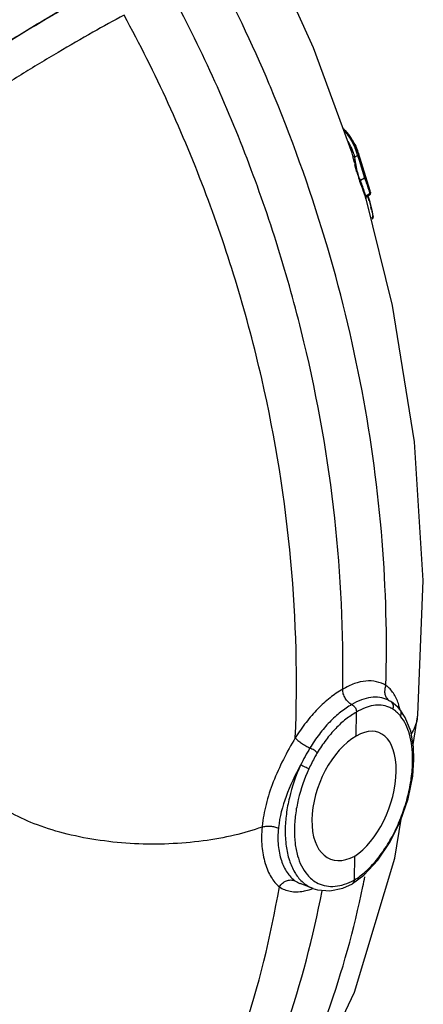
# Model space of a CAD drawing. Header units: inches. Extents: x 0 to 34, y 0 to 22.
# Tile 86 of 164: x 20.5 to 21.2, y 14.8 to 16.5. Entities that reach past the tile are written whole.
import ezdxf

# ---------------------------------------------------------------- set-up
doc = ezdxf.new("R2010")
doc.units = ezdxf.units.IN
doc.header["$LTSCALE"] = 1.87
doc.header["$MEASUREMENT"] = 0
doc.layers.get('0').update_dxf_attribs({"linetype": 'CONTINUOUS'})

msp = doc.modelspace()

# ---------------------------------------------------------------- linework, layer by layer
at = {"color": 7, "linetype": 'Continuous'}
for p, q in [((20.9367, 16.3801), (20.9358, 16.3823)), ((20.9376, 16.3778), (20.9367, 16.3801)), ((21.0761, 16.2891), (21.0618, 16.3055)), ((21.0877, 16.2649), (21.0761, 16.2891)), ((21.0765, 16.2652), (21.0765, 16.2653)), ((21.0778, 16.2609), (21.0765, 16.2652)), ((21.0813, 16.2587), (21.0857, 16.2613)), ((21.0828, 16.2479), (21.0814, 16.2581)), ((21.087, 16.2611), (21.0857, 16.2613)), ((21.0857, 16.2613), (21.0886, 16.2533)), ((21.0876, 16.2651), (21.0877, 16.2649)), ((21.1073, 16.2009), (21.0876, 16.265)), ((21.0893, 16.2591), (21.091, 16.2517)), ((21.0806, 16.2493), (21.0791, 16.2555)), ((21.0848, 16.2328), (21.0815, 16.2453)), ((21.0886, 16.2533), (21.0979, 16.2234)), ((21.0945, 16.2425), (21.0936, 16.2449)), ((21.0907, 16.2192), (21.0979, 16.2234)), ((21.0993, 16.191), (21.0993, 16.1903)), ((21.1003, 16.1873), (21.0993, 16.1903)), ((21.1072, 16.1966), (21.1, 16.1924)), ((21.1005, 16.1919), (21.1, 16.1924)), ((21.1063, 16.194), (21.1021, 16.1916)), ((21.1073, 16.1821), (21.1039, 16.1922)), ((21.1067, 16.1944), (21.1063, 16.194)), ((21.1071, 16.1952), (21.1067, 16.1944)), ((21.1072, 16.1966), (21.1071, 16.1952)), ((21.1077, 16.1973), (21.1072, 16.1966)), ((21.1079, 16.1985), (21.1073, 16.2009)), ((21.1078, 16.1987), (21.108, 16.1983)), ((21.1003, 16.1873), (21.1003, 16.1873)), ((21.1455, 16.0062), (21.1003, 16.1873)), ((21.1054, 16.1846), (21.1085, 16.1736)), ((21.1114, 16.1657), (21.1073, 16.1821)), ((21.1119, 16.1562), (21.11, 16.1551)), ((21.1127, 16.158), (21.1114, 16.1657)), ((21.1127, 16.158), (21.1127, 16.158)), ((21.1108, 16.1537), (21.1116, 16.1543)), ((21.1372, 15.3356), (21.1372, 15.3356)), ((21.1387, 15.3348), (21.1372, 15.3356)), ((21.1427, 15.3326), (21.1387, 15.3348)), ((21.1427, 15.3326), (21.1427, 15.3326)), ((21.1465, 15.3301), (21.1427, 15.3326)), ((21.1507, 15.3163), (21.1458, 15.3198)), ((21.1548, 15.3228), (21.1465, 15.3301)), ((21.1584, 15.3186), (21.1548, 15.3228)), ((21.0836, 15.2739), (21.0841, 15.3147)), ((21.1671, 15.3056), (21.1584, 15.3186)), ((21.1803, 15.2595), (21.1883, 15.3104)), ((21.1883, 15.3104), (21.1883, 15.3103)), ((21.1797, 15.2058), (21.1818, 15.2345)), ((21.0805, 15.0295), (21.081, 15.0702)), ((20.988, 15.0234), (20.9882, 15.0233)), ((21.0102, 15.0149), (20.9883, 15.0233)), ((21.0774, 15.0232), (21.0772, 15.0231)), ((21.01, 15.015), (21.0177, 15.0126))]:
    msp.add_line(p, q, dxfattribs=at)
for points in [[(21.0765, 16.2653), (21.0111, 16.4444), (20.9247, 16.6345)], [(21.1003, 16.1873), (21.1003, 16.1874), (21.1002, 16.1877), (21.1002, 16.1885), (21.1003, 16.1894), (21.1008, 16.1904), (21.1016, 16.1913), (21.1021, 16.1916)], [(21.1063, 16.194), (21.1064, 16.1941), (21.1072, 16.1947), (21.1077, 16.1955), (21.108, 16.1964), (21.1081, 16.1972)], [(21.1081, 16.1972), (21.1081, 16.1979), (21.108, 16.1983), (21.1079, 16.1985)], [(21.1116, 16.1543), (21.1125, 16.1557), (21.1128, 16.1575), (21.1127, 16.158)], [(21.1883, 15.3103), (21.1977, 15.5388), (21.1829, 15.7746), (21.1455, 16.0062)], [(21.1818, 15.2345), (21.181, 15.2555), (21.1762, 15.2827), (21.1671, 15.3056)], [(21.0774, 15.0232), (21.0967, 15.0374), (21.1205, 15.0628), (21.1416, 15.0941), (21.1591, 15.1297), (21.172, 15.1676), (21.1797, 15.2058)], [(20.7111, 14.3139), (20.7318, 14.3309), (20.8681, 14.4684), (20.986, 14.6386), (21.0808, 14.8386), (21.1495, 15.0663), (21.1601, 15.1326)], [(21.0177, 15.0126), (21.0385, 15.0109), (21.0606, 15.0156), (21.0773, 15.0231)]]:
    msp.add_lwpolyline(points, dxfattribs=at)
for centre, radius, start, end in [((18.5701, 15.3818), 2.5686, 22.926, 27.9678), ((20.9736, 16.2227), 0.122, 31.9348, 33.5209), ((20.9875, 16.2328), 0.0974, 21.6983, 25.4724), ((20.998, 16.2395), 0.0905, 18.0848, 22.2259), ((20.99, 16.2373), 0.0909, 17.9392, 20.0595), ((20.9224, 16.2195), 0.1608, 14.344, 14.8992), ((20.9911, 16.2342), 0.0935, 20.0709, 21.6913), ((20.8735, 16.207), 0.2112, 14.0271, 14.3456), ((20.7399, 16.1739), 0.3488, 13.5319, 13.9919), ((20.9943, 16.2354), 0.0901, 16.9821, 20.0791), ((20.9974, 16.2363), 0.0868, 14.9118, 16.9744), ((21.3638, 16.2945), 0.2848, 187.2154, 187.3406), ((21.0023, 16.241), 0.0859, 15.5568, 18.0592), ((21.0039, 16.2414), 0.0842, 15.0685, 15.5501), ((21.0048, 16.2416), 0.0833, 13.624, 15.0703), ((21.0022, 16.2376), 0.0897, 17.825, 21.7239), ((21.0061, 16.2389), 0.0856, 15.695, 17.6857), ((21.0081, 16.2394), 0.0835, 13.5998, 15.6948), ((21.8568, 16.4328), 0.7977, 193.3028, 193.592), ((21.2944, 16.2923), 0.2179, 195.826, 196.8132), ((21.2599, 16.2818), 0.1818, 196.7881, 198.7042), ((21.2295, 16.2713), 0.1497, 198.6389, 201.2596), ((20.5977, 16.0922), 0.5193, 15.556, 15.8178), ((20.5821, 16.0879), 0.5354, 15.1204, 15.5552), ((20.7565, 16.0912), 0.3661, 19.7661, 21.1579), ((20.7464, 16.089), 0.3777, 18.4376, 21.187), ((20.7178, 16.0725), 0.3993, 18.5949, 21.2239), ((20.7579, 16.0892), 0.3572, 21.0525, 21.3355), ((20.722, 16.0787), 0.4028, 18.4643, 19.7774), ((20.6882, 16.0673), 0.4385, 17.6787, 18.4757), ((20.6889, 16.0694), 0.4385, 17.4554, 18.4945), ((21.0228, 16.1761), 0.088, 18.2348, 21.4139), ((20.6632, 16.0541), 0.4569, 17.3437, 18.5999), ((20.8793, 16.114), 0.2368, 17.3522, 19.0092), ((20.6704, 16.0616), 0.4572, 17.3693, 17.682), ((21.0258, 16.1771), 0.0849, 16.313, 18.2258), ((20.6616, 16.0589), 0.4664, 17.1681, 17.3697), ((20.6676, 16.0626), 0.4608, 17.1778, 17.4616), ((20.9314, 16.1283), 0.1828, 12.8985, 14.3496), ((21.0047, 16.1423), 0.1081, 7.3686, 8.249), ((21.149, 15.3481), 0.0167, 226.5281, 237.5337), ((21.1216, 15.2808), 0.0458, 58.2006, 68.0774), ((21.1174, 15.2752), 0.0529, 46.4549, 51.0289), ((21.1184, 15.317), 0.0703, 348.1875, 354.5371), ((21.3127, 15.0669), 0.3601, 148.7307, 153.9919), ((20.9723, 15.234), 0.2072, 359.2797, 0.1351), ((21.1376, 15.1001), 0.2149, 174.4308, 174.8886), ((21.126, 15.1), 0.1756, 173.8245, 174.3233), ((19.3573, 15.3794), 1.7748, 348.2549, 348.8107), ((21.002, 15.0594), 0.0386, 234.0664, 248.7034), ((21.0289, 15.1233), 0.1071, 295.7848, 298.818)]:
    msp.add_arc(centre, radius, start, end, dxfattribs=at)
for major_axis, ratio, start_param, end_param in [((0.0392, 0.1084), 0.527624, -2.558154, 0.582621), ((0.043, 0.1069), 0.564022, 0.602517, 3.743292)]:
    msp.add_ellipse((21.0823, 15.172), major_axis=major_axis, ratio=ratio, start_param=start_param, end_param=end_param, dxfattribs=at)
for points, knots in [([(20.6531, 16.7227), (20.63, 16.7083), (20.5809, 16.6771), (20.5043, 16.6273), (20.4227, 16.5732), (20.3396, 16.517), (20.2587, 16.4614), (20.1837, 16.4088), (20.118, 16.3616), (20.0779, 16.3319), (20.0599, 16.3182)], [0, 0, 0, 0, 0.113871, 0.242944, 0.381463, 0.523245, 0.661953, 0.791388, 0.905768, 1, 1, 1, 1]), ([(20.0914, 16.27), (20.1092, 16.2839), (20.1493, 16.3137), (20.2155, 16.3602), (20.2914, 16.4113), (20.3736, 16.4649), (20.4585, 16.5183), (20.5422, 16.5693), (20.6211, 16.6156), (20.6719, 16.6441), (20.696, 16.6571)], [0, 0, 0, 0, 0.094203, 0.208495, 0.337824, 0.476441, 0.618173, 0.75671, 0.885893, 1, 1, 1, 1]), ([(20.6937, 16.5713), (20.6728, 16.5601), (20.6287, 16.5356), (20.5601, 16.4956), (20.4875, 16.4516), (20.414, 16.4055), (20.3431, 16.3595), (20.278, 16.3156), (20.2215, 16.2757), (20.1873, 16.2503), (20.1722, 16.2384)], [0, 0, 0, 0, 0.11471, 0.244779, 0.384153, 0.52635, 0.664912, 0.793705, 0.906915, 1, 1, 1, 1]), ([(20.1743, 16.2412), (20.1896, 16.2531), (20.2241, 16.2787), (20.281, 16.3187), (20.3463, 16.3626), (20.4171, 16.4084), (20.4903, 16.4542), (20.5624, 16.4978), (20.6304, 16.5373), (20.6742, 16.5617), (20.6949, 16.5728)], [0, 0, 0, 0, 0.094201, 0.208487, 0.337807, 0.476416, 0.618143, 0.75668, 0.885871, 1, 1, 1, 1]), ([(21.0607, 15.3536), (21.0624, 15.4506), (21.0528, 15.6496), (21.0094, 15.8974), (20.9547, 16.0971), (20.8854, 16.2991), (20.8183, 16.4464), (20.7671, 16.5417)], [0, 0, 0, 0, 0.235452, 0.481985, 0.608809, 0.737605, 1, 1, 1, 1]), ([(20.6889, 16.4997), (20.6711, 16.4904), (20.6335, 16.4697), (20.5751, 16.4359), (20.5133, 16.3985), (20.451, 16.3592), (20.3911, 16.3197), (20.344, 16.2872), (20.3097, 16.2624), (20.2868, 16.2453), (20.2664, 16.2294), (20.2538, 16.2191), (20.2479, 16.2141)], [0, 0, 0, 0, 0.114742, 0.244869, 0.38429, 0.526489, 0.664995, 0.793702, 0.852503, 0.906827, 0.956172, 1, 1, 1, 1]), ([(20.98, 15.2709), (20.9843, 15.3709), (20.9789, 15.5766), (20.929, 15.8873), (20.8347, 16.2), (20.7425, 16.4015), (20.6889, 16.4997)], [0, 0, 0, 0, 0.235119, 0.481561, 0.737181, 1, 1, 1, 1]), ([(21.1341, 15.3601), (21.1365, 15.4421), (21.1318, 15.6101), (21.0975, 15.8649), (21.0342, 16.1237), (20.9731, 16.2936), (20.9376, 16.3778)], [0, 0, 0, 0, 0.235735, 0.482102, 0.737413, 1, 1, 1, 1]), ([(21.0608, 16.3085), (21.0621, 16.307), (21.0673, 16.3011), (21.0721, 16.2949), (21.0753, 16.29)], [0, 0, 0, 0, 0.258407, 1, 1, 1, 1]), ([(21.0619, 16.3054), (21.064, 16.3029), (21.0718, 16.2931), (21.0782, 16.2822), (21.0817, 16.2737)], [0, 0, 0, 0, 0.264103, 1, 1, 1, 1]), ([(21.0754, 16.2747), (21.0749, 16.2756), (21.0729, 16.2796), (21.0707, 16.2835), (21.0689, 16.2864)], [0, 0, 0, 0, 0.245442, 1, 1, 1, 1]), ([(21.0772, 16.2872), (21.078, 16.2859), (21.0811, 16.2806), (21.0838, 16.275), (21.0855, 16.2708)], [0, 0, 0, 0, 0.256707, 1, 1, 1, 1]), ([(21.0813, 16.2587), (21.0805, 16.2587), (21.079, 16.259), (21.078, 16.2602), (21.0778, 16.2609)], [0, 0, 0, 0, 0.519599, 1, 1, 1, 1]), ([(21.0893, 16.2591), (21.0891, 16.2596), (21.0885, 16.2605), (21.0875, 16.261), (21.087, 16.2611)], [0, 0, 0, 0, 0.48649, 1, 1, 1, 1]), ([(21.0868, 16.2298), (21.0863, 16.2314), (21.0847, 16.2374), (21.0835, 16.2435), (21.0828, 16.2479)], [0, 0, 0, 0, 0.276162, 1, 1, 1, 1]), ([(21.091, 16.2517), (21.0915, 16.2497), (21.0935, 16.2409), (21.096, 16.2321), (21.0986, 16.2255)], [0, 0, 0, 0, 0.224016, 1, 1, 1, 1]), ([(21.0907, 16.2192), (21.0903, 16.2199), (21.0888, 16.2234), (21.0876, 16.2269), (21.0868, 16.2298)], [0, 0, 0, 0, 0.210809, 1, 1, 1, 1]), ([(21.0986, 16.2255), (21.0986, 16.2251), (21.0986, 16.2243), (21.0982, 16.2237), (21.0979, 16.2234)], [0, 0, 0, 0, 0.46923, 1, 1, 1, 1]), ([(21.0907, 16.2192), (21.0904, 16.2188), (21.09, 16.2182), (21.0899, 16.2174), (21.09, 16.217)], [0, 0, 0, 0, 0.530513, 1, 1, 1, 1]), ([(21.1, 16.1924), (21.0993, 16.1946), (21.0966, 16.203), (21.0937, 16.2113), (21.0913, 16.2175)], [0, 0, 0, 0, 0.253518, 1, 1, 1, 1]), ([(21.1, 16.1924), (21.0999, 16.1923), (21.0996, 16.1919), (21.0994, 16.1914), (21.0993, 16.191)], [0, 0, 0, 0, 0.270551, 1, 1, 1, 1]), ([(21.1021, 16.1916), (21.1018, 16.1915), (21.1012, 16.1913), (21.1007, 16.1916), (21.1005, 16.1919)], [0, 0, 0, 0, 0.433763, 1, 1, 1, 1]), ([(21.1078, 16.1987), (21.1079, 16.1986), (21.1079, 16.1981), (21.1078, 16.1976), (21.1077, 16.1973)], [0, 0, 0, 0, 0.239063, 1, 1, 1, 1]), ([(21.1096, 16.1691), (21.1098, 16.1682), (21.1106, 16.1644), (21.1113, 16.1606), (21.1117, 16.1578)], [0, 0, 0, 0, 0.263419, 1, 1, 1, 1]), ([(21.1119, 16.1562), (21.1119, 16.1557), (21.1118, 16.1547), (21.1112, 16.1539), (21.1108, 16.1537)], [0, 0, 0, 0, 0.555888, 1, 1, 1, 1]), ([(21.1127, 16.158), (21.1128, 16.1577), (21.1126, 16.157), (21.1122, 16.1564), (21.1119, 16.1562)], [0, 0, 0, 0, 0.463724, 1, 1, 1, 1]), ([(21.0607, 15.3536), (21.0531, 15.3494), (21.0381, 15.3392), (21.0173, 15.3202), (20.9975, 15.2971), (20.9856, 15.28), (20.98, 15.2709)], [0, 0, 0, 0, 0.221655, 0.464128, 0.7249, 1, 1, 1, 1]), ([(21.0763, 15.3276), (21.074, 15.3287), (21.0697, 15.3319), (21.0647, 15.3383), (21.0614, 15.3457), (21.0606, 15.351), (21.0607, 15.3536)], [0, 0, 0, 0, 0.239573, 0.497612, 0.756843, 1, 1, 1, 1]), ([(21.1341, 15.3601), (21.1292, 15.3631), (21.118, 15.3676), (21.0994, 15.3685), (21.0797, 15.3637), (21.067, 15.3574), (21.0607, 15.3536)], [0, 0, 0, 0, 0.223786, 0.456746, 0.712648, 1, 1, 1, 1]), ([(21.1341, 15.3601), (21.1332, 15.358), (21.1319, 15.3536), (21.1318, 15.3469), (21.1336, 15.3408), (21.1361, 15.3374), (21.1376, 15.336)], [0, 0, 0, 0, 0.265376, 0.521763, 0.765869, 1, 1, 1, 1]), ([(21.1553, 15.3292), (21.1532, 15.3355), (21.1492, 15.3444), (21.1413, 15.3543), (21.1366, 15.3583), (21.1341, 15.3601)], [0, 0, 0, 0, 0.518121, 0.760397, 1, 1, 1, 1]), ([(21.1372, 15.3356), (21.1329, 15.3377), (21.1234, 15.3405), (21.1079, 15.3404), (21.0918, 15.336), (21.0815, 15.3308), (21.0763, 15.3276)], [0, 0, 0, 0, 0.224065, 0.458427, 0.71475, 1, 1, 1, 1]), ([(21.0763, 15.3276), (21.0695, 15.3239), (21.0562, 15.3149), (21.0377, 15.2979), (21.0202, 15.2773), (21.0098, 15.2619), (21.0049, 15.2538)], [0, 0, 0, 0, 0.221555, 0.464036, 0.724861, 1, 1, 1, 1]), ([(21.0763, 15.3276), (21.0774, 15.3271), (21.0801, 15.3251), (21.0831, 15.3207), (21.0841, 15.3167), (21.0842, 15.3147)], [0, 0, 0, 0, 0.240676, 0.629566, 1, 1, 1, 1]), ([(21.1388, 15.3233), (21.1348, 15.3249), (21.1261, 15.327), (21.1123, 15.3264), (21.098, 15.3223), (21.0887, 15.3175), (21.0841, 15.3147)], [0, 0, 0, 0, 0.224297, 0.459594, 0.716181, 1, 1, 1, 1]), ([(21.1458, 15.3198), (21.1463, 15.3209), (21.1469, 15.3234), (21.1468, 15.3271), (21.1454, 15.3304), (21.1437, 15.332), (21.1427, 15.3326)], [0, 0, 0, 0, 0.268298, 0.525275, 0.767442, 1, 1, 1, 1]), ([(21.1578, 15.3196), (21.1577, 15.3205), (21.1569, 15.3237), (21.156, 15.3269), (21.1553, 15.3292)], [0, 0, 0, 0, 0.256109, 1, 1, 1, 1]), ([(21.0841, 15.3147), (21.0778, 15.3113), (21.0653, 15.3028), (21.0479, 15.2869), (21.0316, 15.2676), (21.0219, 15.2531), (21.0173, 15.2455)], [0, 0, 0, 0, 0.221553, 0.464022, 0.724848, 1, 1, 1, 1]), ([(21.1587, 15.3082), (21.1584, 15.3087), (21.1568, 15.3105), (21.1551, 15.3123), (21.1538, 15.3135)], [0, 0, 0, 0, 0.254059, 1, 1, 1, 1]), ([(21.1587, 15.3082), (21.1592, 15.3091), (21.16, 15.3109), (21.1603, 15.3137), (21.1599, 15.3164), (21.159, 15.318), (21.1584, 15.3186)], [0, 0, 0, 0, 0.269283, 0.525614, 0.767032, 1, 1, 1, 1]), ([(21.1795, 15.2345), (21.1795, 15.242), (21.1787, 15.2564), (21.1738, 15.2818), (21.1661, 15.2993), (21.1587, 15.3082)], [0, 0, 0, 0, 0.289504, 0.553475, 1, 1, 1, 1]), ([(21.1872, 15.3027), (21.1863, 15.2984), (21.1836, 15.2897), (21.1796, 15.2817), (21.1772, 15.2778)], [0, 0, 0, 0, 0.490309, 1, 1, 1, 1]), ([(20.98, 15.2709), (20.9728, 15.2589), (20.9592, 15.2345), (20.9422, 15.1969), (20.9296, 15.159), (20.9249, 15.1334), (20.9237, 15.121)], [0, 0, 0, 0, 0.259746, 0.518343, 0.767038, 1, 1, 1, 1]), ([(20.98, 15.2709), (20.9813, 15.2693), (20.9848, 15.2662), (20.9907, 15.2617), (20.9976, 15.2574), (21.0025, 15.2549), (21.0049, 15.2538)], [0, 0, 0, 0, 0.202266, 0.459565, 0.73797, 1, 1, 1, 1]), ([(21.0173, 15.2455), (21.0167, 15.2462), (21.0149, 15.2478), (21.0119, 15.25), (21.0085, 15.252), (21.0061, 15.2532), (21.0049, 15.2538)], [0, 0, 0, 0, 0.204233, 0.461587, 0.739116, 1, 1, 1, 1]), ([(21.0173, 15.2455), (21.016, 15.2433), (21.0109, 15.2344), (21.0062, 15.2252), (21.003, 15.2181)], [0, 0, 0, 0, 0.24764, 1, 1, 1, 1]), ([(20.989, 15.2248), (20.9796, 15.2076), (20.9631, 15.1737), (20.9534, 15.1368), (20.9515, 15.1189)], [0, 0, 0, 0, 0.520417, 1, 1, 1, 1]), ([(20.989, 15.2248), (20.9809, 15.207), (20.9713, 15.1793), (20.9644, 15.142), (20.963, 15.1235), (20.9629, 15.1146)], [0, 0, 0, 0, 0.514751, 0.763446, 1, 1, 1, 1]), ([(21.003, 15.2181), (21.0021, 15.2187), (21, 15.2198), (20.9954, 15.222), (20.9916, 15.2237), (20.989, 15.2248)], [0, 0, 0, 0, 0.200389, 0.459994, 1, 1, 1, 1]), ([(21.0805, 15.0295), (21.0873, 15.0336), (21.1007, 15.0439), (21.1188, 15.0632), (21.1356, 15.0866), (21.1504, 15.1132), (21.1626, 15.142), (21.1719, 15.1719), (21.1778, 15.2018), (21.1794, 15.2217), (21.1795, 15.2314)], [0, 0, 0, 0, 0.102139, 0.21634, 0.340672, 0.472279, 0.6077, 0.743223, 0.875131, 1, 1, 1, 1]), ([(21.003, 15.2181), (20.9954, 15.2015), (20.9864, 15.1757), (20.9799, 15.1408), (20.9786, 15.1235), (20.9785, 15.1151)], [0, 0, 0, 0, 0.514756, 0.763445, 1, 1, 1, 1]), ([(20.9235, 15.1193), (20.9081, 15.1138), (20.875, 15.1042), (20.8028, 15.0914), (20.7259, 15.0884), (20.6487, 15.0957), (20.5933, 15.1061), (20.543, 15.1214), (20.5123, 15.135), (20.4984, 15.1426)], [0, 0, 0, 0, 0.11258, 0.236453, 0.50378, 0.639216, 0.76964, 0.890972, 1, 1, 1, 1]), ([(20.9235, 15.1193), (20.9225, 15.1084), (20.9223, 15.0875), (20.9267, 15.0626), (20.933, 15.0453), (20.9402, 15.0313), (20.9474, 15.0223), (20.953, 15.0178)], [0, 0, 0, 0, 0.30012, 0.568886, 0.690596, 0.803229, 1, 1, 1, 1]), ([(20.9235, 15.1193), (20.9256, 15.12), (20.9303, 15.1209), (20.9375, 15.1211), (20.9447, 15.12), (20.9492, 15.1184), (20.9513, 15.1174)], [0, 0, 0, 0, 0.236119, 0.495199, 0.756827, 1, 1, 1, 1]), ([(20.9513, 15.1174), (20.9503, 15.1076), (20.95, 15.0889), (20.9551, 15.0631), (20.9647, 15.0424), (20.9742, 15.0318), (20.9793, 15.0281)], [0, 0, 0, 0, 0.30285, 0.572035, 0.804812, 1, 1, 1, 1]), ([(20.9629, 15.1146), (20.9628, 15.1054), (20.9637, 15.0879), (20.9689, 15.0634), (20.9778, 15.0426), (20.9866, 15.0313), (20.9915, 15.0267)], [0, 0, 0, 0, 0.290253, 0.553537, 0.788886, 1, 1, 1, 1]), ([(20.9785, 15.1151), (20.9784, 15.1073), (20.9791, 15.0923), (20.9842, 15.0656), (20.9926, 15.0472), (21.0006, 15.0379)], [0, 0, 0, 0, 0.286745, 0.549734, 1, 1, 1, 1]), ([(21.0006, 15.0379), (21.0028, 15.0353), (21.0076, 15.0306), (21.0131, 15.0268), (21.016, 15.0252)], [0, 0, 0, 0, 0.509281, 1, 1, 1, 1]), ([(20.5163, 14.1995), (20.5445, 14.2217), (20.5987, 14.27), (20.6724, 14.3519), (20.7388, 14.4433), (20.8187, 14.5789), (20.8985, 14.7698), (20.9383, 14.9328), (20.953, 15.0178)], [0, 0, 0, 0, 0.113552, 0.22941, 0.348265, 0.470643, 0.727027, 1, 1, 1, 1]), ([(20.7102, 14.3146), (20.7341, 14.3344), (20.7803, 14.3771), (20.8655, 14.4734), (20.9381, 14.5844), (20.9977, 14.706), (21.0508, 14.8397), (21.0799, 14.9457), (21.095, 15.0182)], [0, 0, 0, 0, 0.114238, 0.230606, 0.471922, 0.598007, 0.727999, 1, 1, 1, 1]), ([(20.953, 15.0178), (20.9544, 15.02), (20.9579, 15.0241), (20.9646, 15.0283), (20.9721, 15.0298), (20.9771, 15.029), (20.9793, 15.0281)], [0, 0, 0, 0, 0.262212, 0.519107, 0.765121, 1, 1, 1, 1]), ([(20.953, 15.0178), (20.9557, 15.0159), (20.9616, 15.0126), (20.9716, 15.0098), (20.9825, 15.009), (20.99, 15.0098), (20.9938, 15.0104)], [0, 0, 0, 0, 0.23498, 0.474493, 0.727228, 1, 1, 1, 1]), ([(20.9915, 15.0267), (20.9942, 15.0242), (21, 15.0196), (21.0066, 15.0163), (21.01, 15.015)], [0, 0, 0, 0, 0.506078, 1, 1, 1, 1]), ([(21.016, 15.0252), (21.0201, 15.0228), (21.0292, 15.0193), (21.0442, 15.0179), (21.06, 15.0204), (21.0703, 15.0244), (21.0755, 15.0269)], [0, 0, 0, 0, 0.230767, 0.467881, 0.721941, 1, 1, 1, 1]), ([(21.0806, 15.0295), (21.0805, 15.0282), (21.0801, 15.0263), (21.0788, 15.0242), (21.0779, 15.0235), (21.0774, 15.0232)], [0, 0, 0, 0, 0.534213, 0.773649, 1, 1, 1, 1]), ([(20.611, 14.2503), (20.6373, 14.2713), (20.6879, 14.3166), (20.7568, 14.3931), (20.8192, 14.4782), (20.8749, 14.5712), (20.9237, 14.6716), (20.9803, 14.8169), (21.0105, 14.9323), (21.0257, 15.0111)], [0, 0, 0, 0, 0.113889, 0.229961, 0.348899, 0.471235, 0.597359, 0.727495, 1, 1, 1, 1]), ([(20.9938, 15.0104), (20.9951, 15.0107), (21.0005, 15.0118), (21.0058, 15.0134), (21.0097, 15.0148)], [0, 0, 0, 0, 0.239583, 1, 1, 1, 1])]:
    msp.add_open_spline(points, degree=3, knots=knots, dxfattribs=at)

doc.saveas('drawing.dxf')
